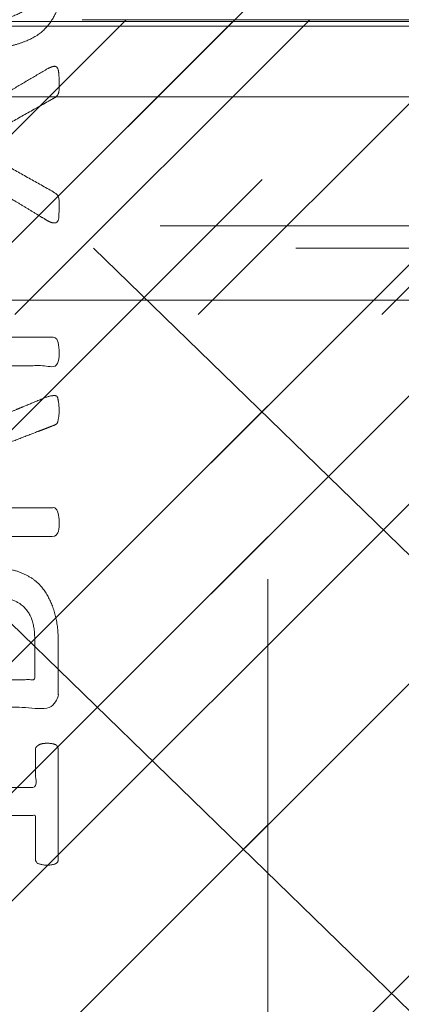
# Model space of a CAD drawing. Header units: inches. Extents: x -463 to -294, y -230 to 12.
# Tile 25 of 68: x -374.557 to -373.749, y 4.691 to 6.78. Entities that reach past the tile are written whole.
import ezdxf

# ---------------------------------------------------------------- set-up
doc = ezdxf.new("R2010")
doc.units = ezdxf.units.IN
doc.header["$LTSCALE"] = 32
doc.header["$MEASUREMENT"] = 0
doc.linetypes.add('Dash Style-1', pattern=[0.083328, 0.041656, -0.041672])
for name, color, linetype, lineweight in [('Black', 7, 'Continuous', 18), ('DashLine', 7, 'Dash Style-1', 13), ('DashLineFill', 7, 'Dash Style-1', 13), ('Dean-Bezel', 7, 'Continuous', 18), ('Drawing', 7, 'Continuous', 18), ('Metal-UtilityGrommet', 7, 'Continuous', 13), ('None', 7, 'Continuous', 18), ('SolidLine', 7, 'Continuous', 15), ('Wood_1-H', 7, 'Continuous', 13)]:
    doc.layers.add(name, color=color, linetype=linetype, lineweight=lineweight)
for name, color, linetype, lineweight, true_color in [('Electrical', 1, 'Dash Style-1', 15, 0xff0000), ('Metal_Black', 7, 'Continuous', 13, 0x4c4c4c), ('Textile-Cushion', 7, 'Continuous', 18, 0x4c4c4c)]:
    doc.layers.add(name, color=color, linetype=linetype, lineweight=lineweight, true_color=true_color)
pattern_1 = [(45, (0, 0), (-1.61301565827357, 1.935715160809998), []), (45, (-1.0608, 1.0608), (-0.4723460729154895, 0.4167612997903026), [])]

# ---------------------------------------------------------------- blocks, each defined once
blk = doc.blocks.new('Group-18')
at = {"layer": 'Dean-Bezel'}
blk.add_line((4.110047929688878, 1.454529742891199), (-4.110047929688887, 1.454529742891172), dxfattribs=at)
blk = doc.blocks.new('Dean-PPUG-BK (2D)')
at = {"layer": 'DashLineFill', "linetype": 'Continuous', "lineweight": 13}
h = blk.add_hatch(dxfattribs=at)
h.set_pattern_fill('Steel', color=253, style=0, pattern_type=2)
h.set_pattern_definition(pattern_1)
h.paths.add_polyline_path([(-4.110047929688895, 1.454529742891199), (4.110047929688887, 1.454529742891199), (4.110047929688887, -1.454529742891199), (-4.110047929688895, -1.454529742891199)])
at = {"layer": 'Black', "color": 9, "flags": 128}
blk.add_lwpolyline([(-3.678547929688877, 1.023029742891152), (3.678547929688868, 1.023029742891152), (3.678547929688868, -1.023029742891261), (-3.678547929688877, -1.023029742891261)], close=True, dxfattribs=at)
at = {"layer": 'DashLineFill', "flags": 128}
blk.add_lwpolyline([(-4.110047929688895, 1.454529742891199), (4.110047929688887, 1.454529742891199), (4.110047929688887, -1.454529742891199), (-4.110047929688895, -1.454529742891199)], close=True, dxfattribs=at)
at = {"layer": 'Black', "color": 7}
blk.add_blockref('Group-18', (0, 0), dxfattribs=at)
blk = doc.blocks.new('Group-20')
at = {"layer": 'SolidLine', "color": 7}
blk.add_blockref('Dean-PPUG-BK (2D)', (-16.21768398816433, 20.13889082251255), dxfattribs=at)
blk = doc.blocks.new('Group-10')
at = {"layer": 'Metal_Black', "color": 7}
for points, knots in [([(2.53983235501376, 1.845696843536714), (2.569358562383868, 1.845696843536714), (2.624723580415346, 1.829087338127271), (2.667170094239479, 1.790331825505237), (2.693005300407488, 1.73312310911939), (2.693005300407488, 1.666685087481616), (2.678243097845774, 1.624240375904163), (2.652406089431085, 1.591021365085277), (2.615496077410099, 1.570720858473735), (2.567514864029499, 1.55780235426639), (2.510304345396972, 1.552265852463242), (2.449404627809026, 1.552265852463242), (2.360820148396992, 1.560570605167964), (2.288847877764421, 1.602094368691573), (2.251937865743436, 1.642693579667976), (2.231637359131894, 1.699904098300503), (2.231637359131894, 1.751576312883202), (2.235328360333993, 1.777413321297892), (2.239019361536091, 1.799559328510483), (2.246401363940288, 1.814323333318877), (2.250092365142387, 1.819859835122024), (2.253783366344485, 1.821705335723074), (2.259319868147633, 1.823550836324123), (2.27269974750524, 1.823550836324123), (2.291616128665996, 1.823550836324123), (2.294384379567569, 1.818014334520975), (2.294384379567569, 1.810632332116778), (2.288847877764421, 1.797713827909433), (2.283311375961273, 1.779258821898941), (2.279620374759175, 1.751576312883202), (2.279620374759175, 1.701749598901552), (2.305457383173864, 1.655612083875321), (2.349747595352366, 1.626085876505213), (2.408803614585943, 1.613167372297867), (2.44017712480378, 1.611321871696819), (2.434640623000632, 1.620549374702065), (2.423567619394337, 1.642693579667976), (2.41618561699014, 1.670376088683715), (2.410649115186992, 1.699904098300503), (2.410649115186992, 1.753421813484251), (2.430949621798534, 1.803250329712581), (2.46601233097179, 1.832778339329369), (2.51214984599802, 1.845696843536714), (2.53983235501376, 1.845696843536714)], [0, 0, 0, 0.04728428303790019, 0.09456856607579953, 0.1418528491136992, 0.1891371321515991, 0.2229116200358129, 0.2566861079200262, 0.2904605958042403, 0.3242350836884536, 0.3580095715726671, 0.3917840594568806, 0.4235698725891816, 0.4871414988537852, 0.518927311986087, 0.5507131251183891, 0.5824989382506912, 0.593092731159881, 0.6036865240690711, 0.6142803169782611, 0.6248741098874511, 0.6354679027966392, 0.6460616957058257, 0.6566554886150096, 0.6844641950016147, 0.7109486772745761, 0.7241909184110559, 0.7374331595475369, 0.7506754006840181, 0.7639176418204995, 0.7771598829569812, 0.8036472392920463, 0.830134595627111, 0.8566219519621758, 0.8831093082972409, 0.8831093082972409, 0.8921787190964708, 0.9012481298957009, 0.9103175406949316, 0.9193869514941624, 0.9395402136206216, 0.9596934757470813, 0.9798467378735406, 1, 1, 1]), ([(2.545368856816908, 1.786640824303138), (2.526913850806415, 1.786640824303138), (2.493694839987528, 1.779258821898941), (2.469703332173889, 1.758958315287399), (2.458630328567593, 1.729432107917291), (2.458630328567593, 1.692522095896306), (2.462321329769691, 1.666685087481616), (2.469703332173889, 1.642693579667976), (2.480776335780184, 1.622394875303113), (2.488158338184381, 1.613167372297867), (2.532450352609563, 1.613167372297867), (2.591504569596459, 1.624240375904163), (2.628414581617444, 1.646384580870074), (2.643178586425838, 1.677758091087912), (2.643178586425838, 1.722050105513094), (2.626569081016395, 1.7552673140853), (2.598886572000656, 1.775567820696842), (2.5638238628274, 1.786640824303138), (2.545368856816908, 1.786640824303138)], [0, 0, 0, 0.04484343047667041, 0.08968686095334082, 0.1345302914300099, 0.1793737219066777, 0.2035201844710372, 0.2276666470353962, 0.2518131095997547, 0.2759595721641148, 0.2759595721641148, 0.3664646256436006, 0.4569696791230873, 0.5474747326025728, 0.6379797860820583, 0.7284848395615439, 0.8189898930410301, 0.9094949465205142, 1, 1, 1]), ([(2.66347909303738, 1.514432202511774), (2.670861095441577, 1.518123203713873), (2.680088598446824, 1.519968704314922), (2.685625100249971, 1.514432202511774), (2.68746879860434, 1.49966819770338), (2.68746879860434, 1.479829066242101), (2.68746879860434, 1.464603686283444), (2.683779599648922, 1.457221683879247), (2.680088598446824, 1.453530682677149), (2.676397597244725, 1.451685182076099), (2.587814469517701, 1.40185756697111), (2.499231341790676, 1.35202995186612), (2.587814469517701, 1.30220233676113), (2.676397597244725, 1.25237472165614), (2.680088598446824, 1.25052922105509), (2.683779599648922, 1.244992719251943), (2.68746879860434, 1.239456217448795), (2.68746879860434, 1.224230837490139), (2.68746879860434, 1.204391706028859), (2.684702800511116, 1.185013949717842), (2.670861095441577, 1.187782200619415), (2.66347909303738, 1.191473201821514), (2.561054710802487, 1.253296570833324), (2.458630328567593, 1.315119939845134), (2.358975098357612, 1.256064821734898), (2.259319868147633, 1.197009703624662), (2.251937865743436, 1.193318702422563), (2.238096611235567, 1.190550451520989), (2.235328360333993, 1.209928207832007), (2.235328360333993, 1.233919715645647), (2.237173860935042, 1.246838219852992), (2.239019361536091, 1.254220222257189), (2.244555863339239, 1.257911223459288), (2.246401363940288, 1.259756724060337), (2.330370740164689, 1.307738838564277), (2.414340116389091, 1.355720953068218), (2.330370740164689, 1.403703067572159), (2.246401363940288, 1.451685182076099), (2.244555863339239, 1.453530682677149), (2.239019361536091, 1.455376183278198), (2.237173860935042, 1.462758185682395), (2.235328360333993, 1.473831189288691), (2.235328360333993, 1.495977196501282), (2.238096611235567, 1.515354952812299), (2.251937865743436, 1.512586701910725), (2.259319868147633, 1.508895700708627), (2.358052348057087, 1.450763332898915), (2.456784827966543, 1.392630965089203), (2.560131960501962, 1.453531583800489), (2.66347909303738, 1.514432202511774)], [0, 0, 0, 0.005796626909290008, 0.01159325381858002, 0.01738988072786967, 0.02318650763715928, 0.02777550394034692, 0.03115686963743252, 0.03453823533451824, 0.03791960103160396, 0.03791960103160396, 0.1211990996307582, 0.1211990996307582, 0.2044785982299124, 0.2044785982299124, 0.2078599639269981, 0.2112413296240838, 0.2146226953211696, 0.2192116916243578, 0.2250083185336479, 0.2366015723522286, 0.2423981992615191, 0.2423981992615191, 0.3264234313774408, 0.3264234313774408, 0.407781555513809, 0.407781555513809, 0.4135781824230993, 0.42517143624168, 0.4309680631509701, 0.4359366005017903, 0.4409051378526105, 0.4458736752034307, 0.450842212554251, 0.450842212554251, 0.6349525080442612, 0.6349525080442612, 0.8190628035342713, 0.8190628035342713, 0.8240313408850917, 0.8289998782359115, 0.8339684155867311, 0.8389369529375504, 0.8439054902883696, 0.8538425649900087, 0.8588111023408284, 0.8588111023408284, 0.9277858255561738, 0.9277858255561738, 1, 1, 1]), ([(2.368202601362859, 1.158958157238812), (2.403267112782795, 1.158958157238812), (2.456784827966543, 1.136812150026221), (2.493694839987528, 1.096211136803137), (2.51584084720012, 1.037156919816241), (2.51584084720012, 0.9697961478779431), (2.51584084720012, 0.9448818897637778), (2.596119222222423, 0.9448818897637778), (2.680088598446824, 0.9448818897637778), (2.683779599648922, 0.9411926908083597), (2.685625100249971, 0.9338106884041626), (2.68746879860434, 0.9227376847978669), (2.68746879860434, 0.9061281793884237), (2.685625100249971, 0.8950551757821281), (2.683779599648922, 0.887673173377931), (2.680088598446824, 0.8839821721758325), (2.469704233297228, 0.8839821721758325), (2.250092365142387, 0.8839821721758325), (2.237173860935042, 0.8987461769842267), (2.237173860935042, 0.955955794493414), (2.237173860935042, 1.018701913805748), (2.24086486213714, 1.044538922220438), (2.248246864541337, 1.081447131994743), (2.270392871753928, 1.118357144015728), (2.301766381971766, 1.146039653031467), (2.344211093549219, 1.158958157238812), (2.368202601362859, 1.158958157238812)], [0, 0, 0, 0.06626756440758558, 0.1325351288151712, 0.1988026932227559, 0.2650702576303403, 0.3039664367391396, 0.3039664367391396, 0.4292971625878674, 0.4350595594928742, 0.440821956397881, 0.4465843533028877, 0.4523467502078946, 0.4569566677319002, 0.4615665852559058, 0.4661765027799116, 0.4707864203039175, 0.7289384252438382, 0.7450731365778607, 0.7612078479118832, 0.8451067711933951, 0.8709223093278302, 0.8967378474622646, 0.9225533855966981, 0.9483689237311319, 0.974184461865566, 1, 1, 1]), ([(2.373739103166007, 1.096211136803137), (2.346056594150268, 1.096211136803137), (2.309148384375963, 1.075910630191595), (2.29253887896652, 1.046384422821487), (2.287002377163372, 1.01501091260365), (2.287002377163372, 0.9716416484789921), (2.287002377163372, 0.9448818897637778), (2.376507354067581, 0.9448818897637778), (2.46601233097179, 0.9448818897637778), (2.46601233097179, 0.9716416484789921), (2.46601233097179, 1.024238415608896), (2.453093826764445, 1.061146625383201), (2.427258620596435, 1.085138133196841), (2.394039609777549, 1.096211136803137), (2.373739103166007, 1.096211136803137)], [0, 0, 0, 0.05309765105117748, 0.1061953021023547, 0.159292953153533, 0.2123906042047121, 0.2979368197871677, 0.2979368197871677, 0.5840684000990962, 0.5840684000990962, 0.6696146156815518, 0.7522109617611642, 0.8348073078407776, 0.9174036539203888, 1, 1, 1]), ([(2.676397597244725, 0.820968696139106), (2.680088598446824, 0.820968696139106), (2.683779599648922, 0.8191231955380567), (2.685625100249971, 0.8117429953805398), (2.68746879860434, 0.7988244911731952), (2.68746879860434, 0.7803694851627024), (2.685625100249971, 0.7692964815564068), (2.683779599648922, 0.7619144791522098), (2.678243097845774, 0.7582234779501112), (2.672706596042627, 0.756377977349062), (2.620110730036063, 0.7360774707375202), (2.567514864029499, 0.7157769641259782), (2.549059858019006, 0.7083949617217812), (2.519531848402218, 0.6936327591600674), (2.497385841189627, 0.6714867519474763), (2.486312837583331, 0.6419587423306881), (2.486312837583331, 0.602280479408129), (2.486312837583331, 0.5829027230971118), (2.581355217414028, 0.5829027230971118), (2.680088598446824, 0.5829027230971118), (2.683779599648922, 0.5792135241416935), (2.685625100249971, 0.5718315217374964), (2.68746879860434, 0.5607585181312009), (2.68746879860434, 0.5441490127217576), (2.685625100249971, 0.5330760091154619), (2.683779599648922, 0.5256940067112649), (2.680088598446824, 0.5220030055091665), (2.468781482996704, 0.5220030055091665), (2.248246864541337, 0.5220030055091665), (2.237173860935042, 0.5367670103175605), (2.237173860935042, 0.5921311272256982), (2.237173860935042, 0.6567227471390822), (2.239019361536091, 0.6788687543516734), (2.24086486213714, 0.6880962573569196), (2.244555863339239, 0.713931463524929), (2.264856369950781, 0.7545324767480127), (2.294384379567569, 0.7803694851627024), (2.333138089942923, 0.7951334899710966), (2.377430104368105, 0.7951334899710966), (2.414340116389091, 0.7822149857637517), (2.442022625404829, 0.7600689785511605), (2.460475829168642, 0.7268499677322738), (2.467857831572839, 0.7083949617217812), (2.473394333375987, 0.7194679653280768), (2.488158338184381, 0.7379229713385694), (2.508458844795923, 0.7526869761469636), (2.536141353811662, 0.7656054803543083), (2.552750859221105, 0.7729874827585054), (2.601655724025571, 0.7932879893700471), (2.650560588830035, 0.8135884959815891), (2.66347909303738, 0.8191231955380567), (2.674552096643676, 0.820968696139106), (2.676397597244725, 0.820968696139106)], [0, 0, 0, 0.004017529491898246, 0.008035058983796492, 0.01205258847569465, 0.01607011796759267, 0.02008764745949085, 0.02410517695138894, 0.02812270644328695, 0.03214023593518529, 0.03214023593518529, 0.07095094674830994, 0.07095094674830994, 0.08463415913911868, 0.09831737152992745, 0.1120005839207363, 0.1256837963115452, 0.1387450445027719, 0.1387450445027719, 0.2028067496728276, 0.2052946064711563, 0.207782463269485, 0.2102703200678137, 0.2127581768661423, 0.2147484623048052, 0.216738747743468, 0.2187290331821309, 0.2207193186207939, 0.3326714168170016, 0.3396374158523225, 0.3466034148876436, 0.391881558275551, 0.4075550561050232, 0.4232285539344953, 0.4232285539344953, 0.4666960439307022, 0.5101635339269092, 0.5536310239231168, 0.597098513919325, 0.6405660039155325, 0.6840334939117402, 0.7275009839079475, 0.7709684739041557, 0.7709684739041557, 0.7980418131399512, 0.8251151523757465, 0.8521884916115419, 0.8792618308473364, 0.8792618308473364, 0.9581324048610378, 0.9581324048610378, 0.9790662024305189, 1, 1, 1]), ([(2.362666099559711, 0.7323864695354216), (2.334983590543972, 0.7323864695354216), (2.299920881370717, 0.7083949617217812), (2.290693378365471, 0.6807142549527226), (2.288847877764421, 0.6714867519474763), (2.287002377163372, 0.6493407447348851), (2.287002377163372, 0.6078169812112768), (2.287002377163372, 0.5829027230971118), (2.362667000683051, 0.5829027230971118), (2.438331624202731, 0.5829027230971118), (2.438331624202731, 0.6115079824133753), (2.438331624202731, 0.6641047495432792), (2.427258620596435, 0.6973237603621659), (2.405112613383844, 0.721313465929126), (2.377430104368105, 0.7323864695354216), (2.362666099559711, 0.7323864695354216)], [0, 0, 0, 0.1425152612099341, 0.2850305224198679, 0.2850305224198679, 0.3309930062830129, 0.3769554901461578, 0.4458992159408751, 0.4458992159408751, 0.655281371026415, 0.655281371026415, 0.7344389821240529, 0.8008292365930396, 0.8672194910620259, 0.9336097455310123, 1, 1, 1]), ([(2.556441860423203, 0.4546474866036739), (2.578586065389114, 0.4546474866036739), (2.61365057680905, 0.4435762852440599), (2.643178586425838, 0.4251212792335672), (2.66347909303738, 0.3974387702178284), (2.685625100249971, 0.3476111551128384), (2.685625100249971, 0.2405739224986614), (2.685625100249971, 0.1741368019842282), (2.674552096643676, 0.1593727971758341), (2.461399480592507, 0.1593727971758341), (2.248246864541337, 0.1593727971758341), (2.237173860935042, 0.1741368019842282), (2.237173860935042, 0.2322691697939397), (2.237173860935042, 0.3236205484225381), (2.253783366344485, 0.3752927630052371), (2.281465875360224, 0.4085117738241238), (2.323912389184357, 0.4269667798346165), (2.36635710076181, 0.4269667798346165), (2.395885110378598, 0.4195847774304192), (2.419876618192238, 0.4048207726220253), (2.44017712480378, 0.3808292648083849), (2.445713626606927, 0.3679107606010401), (2.449404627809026, 0.3863657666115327), (2.467857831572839, 0.4177392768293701), (2.495540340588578, 0.4417307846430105), (2.534295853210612, 0.4546474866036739), (2.556441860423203, 0.4546474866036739)], [0, 0, 0, 0.03145524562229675, 0.06291049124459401, 0.09436573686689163, 0.1258209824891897, 0.1887314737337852, 0.2661585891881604, 0.2758371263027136, 0.2855156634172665, 0.435530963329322, 0.4452095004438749, 0.454888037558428, 0.5214267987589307, 0.5746587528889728, 0.6278907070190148, 0.6811226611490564, 0.7343546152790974, 0.7627468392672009, 0.7911390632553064, 0.8195312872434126, 0.8479235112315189, 0.8479235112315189, 0.8859426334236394, 0.9239617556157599, 0.9619808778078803, 1, 1, 1]), ([(2.560132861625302, 0.3919022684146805), (2.53983235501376, 0.3919022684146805), (2.510304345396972, 0.3789837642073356), (2.49000383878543, 0.3549922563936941), (2.478930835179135, 0.3180840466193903), (2.478930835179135, 0.2544142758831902), (2.478930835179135, 0.2184270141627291), (2.557363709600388, 0.2184270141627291), (2.635796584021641, 0.2184270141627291), (2.635796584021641, 0.2617962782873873), (2.635796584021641, 0.3457656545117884), (2.608114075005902, 0.3789837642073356), (2.578586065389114, 0.3919022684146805), (2.560132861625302, 0.3919022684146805)], [0, 0, 0, 0.0791558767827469, 0.158311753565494, 0.2374676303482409, 0.3166235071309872, 0.419526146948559, 0.419526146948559, 0.6437985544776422, 0.6437985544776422, 0.7678094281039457, 0.8839047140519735, 0.9419523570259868, 1, 1, 1]), ([(2.357129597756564, 0.3660652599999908), (2.34052009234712, 0.3660652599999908), (2.31468488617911, 0.3568377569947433), (2.296229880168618, 0.3365372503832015), (2.287002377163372, 0.3051655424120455), (2.287002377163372, 0.2498005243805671), (2.287002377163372, 0.2184270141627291), (2.358975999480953, 0.2184270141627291), (2.430949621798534, 0.2184270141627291), (2.430949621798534, 0.252568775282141), (2.430949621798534, 0.3088565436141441), (2.419876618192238, 0.3383827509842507), (2.399576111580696, 0.3568377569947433), (2.371893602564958, 0.3660652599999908), (2.357129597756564, 0.3660652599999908)], [0, 0, 0, 0.07449877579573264, 0.1489975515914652, 0.223496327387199, 0.2979951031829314, 0.3954165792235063, 0.3954165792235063, 0.6189101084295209, 0.6189101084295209, 0.7249275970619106, 0.7936956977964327, 0.8624637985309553, 0.9312318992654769, 1, 1, 1]), ([(2.661633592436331, 0.08353965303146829), (2.669015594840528, 0.08353965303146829), (2.682856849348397, 0.08077140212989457), (2.685625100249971, 0.07246664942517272), (2.685625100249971, -0.04656633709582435), (2.685625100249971, -0.1655993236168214), (2.683779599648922, -0.16929032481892), (2.678243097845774, -0.1729813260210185), (2.669015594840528, -0.1748268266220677), (2.656097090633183, -0.1748268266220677), (2.646869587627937, -0.1729813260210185), (2.641333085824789, -0.1711358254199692), (2.637642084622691, -0.1655993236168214), (2.637642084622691, -0.1166944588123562), (2.637642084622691, -0.06963509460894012), (2.467858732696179, -0.06963509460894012), (2.298075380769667, -0.06963509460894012), (2.323911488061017, -0.1130034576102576), (2.349747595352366, -0.1563718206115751), (2.351593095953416, -0.1619083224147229), (2.353438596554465, -0.1711358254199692), (2.349747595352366, -0.1748268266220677), (2.338674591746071, -0.176672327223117), (2.326219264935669, -0.176672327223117), (2.31653038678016, -0.176672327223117), (2.310993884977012, -0.1748268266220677), (2.307302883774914, -0.1711358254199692), (2.305457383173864, -0.1674448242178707), (2.272238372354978, -0.1157717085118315), (2.239019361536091, -0.06409859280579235), (2.237173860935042, -0.06225309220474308), (2.237173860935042, -0.05856209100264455), (2.235328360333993, -0.05302558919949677), (2.235328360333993, -0.03595470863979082), (2.235328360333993, -0.01796107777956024), (2.239019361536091, -0.01242457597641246), (2.242710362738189, -0.0105790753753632), (2.441098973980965, -0.0105790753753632), (2.637642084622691, -0.0105790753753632), (2.637642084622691, 0.03002103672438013), (2.637642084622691, 0.07431215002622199), (2.641333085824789, 0.07800315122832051), (2.646869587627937, 0.08169415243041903), (2.656097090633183, 0.08353965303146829), (2.661633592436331, 0.08353965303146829)], [0, 0, 0, 0.00261032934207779, 0.007830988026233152, 0.01044131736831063, 0.1761946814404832, 0.1788050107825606, 0.1814153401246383, 0.1840256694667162, 0.1866359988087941, 0.1885937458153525, 0.1905514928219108, 0.1925092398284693, 0.1944669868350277, 0.2443885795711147, 0.2443885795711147, 0.4244984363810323, 0.4244984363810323, 0.478049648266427, 0.478049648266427, 0.4842405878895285, 0.49043152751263, 0.4966224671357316, 0.5028134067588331, 0.5070707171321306, 0.5109409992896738, 0.5148112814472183, 0.5186815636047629, 0.5186815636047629, 0.5762947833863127, 0.5762947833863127, 0.5787425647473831, 0.5811903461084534, 0.5836381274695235, 0.5902471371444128, 0.5931844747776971, 0.5961218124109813, 0.5990591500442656, 0.9118813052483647, 0.9118813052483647, 0.9765012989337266, 0.9823759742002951, 0.9882506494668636, 0.9941253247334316, 1, 1, 1])]:
    blk.add_open_spline(points, degree=2, knots=knots, dxfattribs=at)
blk = doc.blocks.new('1BRPX6-Util_Bkt_Sm-N (2D)')
at = {"layer": 'DashLineFill', "linetype": 'Continuous', "lineweight": 13}
h = blk.add_hatch(dxfattribs=at)
h.set_pattern_fill('Steel', color=253, style=0, pattern_type=2)
h.set_pattern_definition(pattern_1)
edge = h.paths.add_edge_path()
edge.add_line((-4.468503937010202, 4.413385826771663), (-3.12992125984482, 4.413385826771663))
edge.add_line((-3.12992125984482, 4.413385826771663), (-3.12992125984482, -1.854330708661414))
edge.add_line((-3.12992125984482, -1.854330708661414), (-4.468503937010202, -1.854330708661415))
edge.add_line((-4.468503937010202, -1.854330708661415), (-4.468503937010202, -1.988188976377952))
edge.add_line((-4.468503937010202, -1.988188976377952), (-2.421259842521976, -1.988188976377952))
edge.add_line((-2.421259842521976, -1.988188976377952), (-2.421259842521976, -2.366141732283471))
edge.add_arc((-2.303149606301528, -2.366141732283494), 0.1181102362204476, 179.9999999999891, 270.000000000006)
edge.add_line((-2.303149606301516, -2.484251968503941), (2.303149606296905, -2.484251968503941))
edge.add_arc((2.303149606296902, -2.366141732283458), 0.1181102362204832, 270.0000000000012, 359.9999999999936)
edge.add_line((2.421259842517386, -2.366141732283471), (2.421259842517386, -1.988188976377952))
edge.add_line((2.421259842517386, -1.988188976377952), (4.468503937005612, -1.988188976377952))
edge.add_line((4.468503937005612, -1.988188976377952), (4.468503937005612, -1.854330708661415))
edge.add_line((4.468503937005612, -1.854330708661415), (3.12992125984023, -1.854330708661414))
edge.add_line((3.12992125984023, -1.854330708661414), (3.12992125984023, 4.413385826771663))
edge.add_line((3.12992125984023, 4.413385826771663), (4.468503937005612, 4.413385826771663))
edge.add_line((4.468503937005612, 4.413385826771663), (4.468503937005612, 4.547244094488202))
edge.add_line((4.468503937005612, 4.547244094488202), (2.421259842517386, 4.547244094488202))
edge.add_line((2.421259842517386, 4.547244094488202), (2.421259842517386, 4.925196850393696))
edge.add_arc((2.303149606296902, 4.925196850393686), 0.1181102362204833, 5.365542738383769e-12, 89.99999999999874)
edge.add_line((2.303149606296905, 5.043307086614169), (-2.303149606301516, 5.043307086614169))
edge.add_arc((-2.303149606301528, 4.92519685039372), 0.1181102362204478, 89.99999999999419, 180.0000000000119)
edge.add_line((-2.421259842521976, 4.925196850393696), (-2.421259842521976, 4.547244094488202))
edge.add_line((-2.421259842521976, 4.547244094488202), (-4.468503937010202, 4.547244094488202))
edge.add_line((-4.468503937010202, 4.547244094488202), (-4.468503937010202, 4.413385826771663))
at = {"layer": 'DashLineFill', "flags": 128}
blk.add_lwpolyline([(-4.468503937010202, 4.413385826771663), (-3.12992125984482, 4.413385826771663), (-3.12992125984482, -1.854330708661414), (-4.468503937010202, -1.854330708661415), (-4.468503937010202, -1.988188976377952), (-2.421259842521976, -1.988188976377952), (-2.421259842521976, -2.366141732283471, 0.4142135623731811), (-2.303149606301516, -2.484251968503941), (2.303149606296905, -2.484251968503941, 0.4142135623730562), (2.421259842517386, -2.366141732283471), (2.421259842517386, -1.988188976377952), (4.468503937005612, -1.988188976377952), (4.468503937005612, -1.854330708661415), (3.12992125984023, -1.854330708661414), (3.12992125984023, 4.413385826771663), (4.468503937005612, 4.413385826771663), (4.468503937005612, 4.547244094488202), (2.421259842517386, 4.547244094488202), (2.421259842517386, 4.925196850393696, 0.4142135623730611), (2.303149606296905, 5.043307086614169), (-2.303149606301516, 5.043307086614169, 0.4142135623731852), (-2.421259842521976, 4.925196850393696), (-2.421259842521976, 4.547244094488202), (-4.468503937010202, 4.547244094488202)], format="xyb", close=True, dxfattribs=at)
at = {"layer": 'Metal_Black', "color": 7}
blk.add_blockref('Group-10', (0, 0), dxfattribs=at)
blk = doc.blocks.new('Group-21')
at = {"layer": 'Textile-Cushion', "color": 31, "linetype": 'Continuous', "true_color": 0xffc198}
for p, q in [((1.08261935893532, 1.279527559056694), (-1.41735173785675, -1.220443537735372)), ((2.082619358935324, 1.279527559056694), (-0.4173517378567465, -1.220443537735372)), ((3.082619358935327, 1.279527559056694), (0.5826482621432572, -1.220443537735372))]:
    blk.add_line(p, q, dxfattribs=at)
blk = doc.blocks.new('SlateShroudSleeve (2D)')
at = {"layer": 'DashLineFill', "linetype": 'Continuous', "lineweight": 13}
h = blk.add_hatch(dxfattribs=at)
h.set_pattern_fill('Steel', color=253, style=0, pattern_type=2)
h.set_pattern_definition(pattern_1)
edge = h.paths.add_edge_path()
edge.add_line((-6.003937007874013, 0.9685039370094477), (-6.003937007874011, -0.968503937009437))
edge.add_arc((-5.358267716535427, -0.9685039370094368), 0.6456692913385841, 180, 225.0000000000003)
edge.add_arc((-5.35826771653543, -0.9685039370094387), 0.6456692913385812, 225.0000000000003, 270.0000000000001)
edge.add_line((-5.358267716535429, -1.61417322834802), (5.358267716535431, -1.614173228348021))
edge.add_arc((5.358267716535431, -0.968503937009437), 0.6456692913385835, 269.9999999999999, 360.0000000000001)
edge.add_line((6.003937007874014, -0.9685039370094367), (6.003937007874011, 0.9685039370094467))
edge.add_arc((5.358267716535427, 0.9685039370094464), 0.6456692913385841, 1.477794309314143e-14, 45.00000000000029)
edge.add_arc((5.35826771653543, 0.9685039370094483), 0.6456692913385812, 45.00000000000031, 90.00000000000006)
edge.add_line((5.358267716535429, 1.614173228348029), (-5.358267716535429, 1.61417322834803))
edge.add_arc((-5.35826771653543, 0.9685039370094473), 0.6456692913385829, 89.9999999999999, 180)
edge.add_line((-6.003937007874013, 0.9685039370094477), (-6.003937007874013, 0.9685039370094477))
edge = h.paths.add_edge_path()
edge.add_arc((5.358267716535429, -0.9685039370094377), 0.3110236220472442, 269.9999999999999, 359.9999999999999)
edge.add_line((5.669291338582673, -0.9685039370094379), (5.669291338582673, 0.9685039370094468))
edge.add_arc((5.35826771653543, 0.9685039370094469), 0.3110236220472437, 359.9999999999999, 405.0000000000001)
edge.add_arc((5.358267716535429, 0.9685039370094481), 0.3110236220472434, 44.99999999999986, 90)
edge.add_line((5.358267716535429, 1.279527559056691), (-5.358267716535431, 1.279527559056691))
edge.add_arc((-5.35826771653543, 0.9685039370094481), 0.3110236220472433, 89.99999999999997, 180.0000000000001)
edge.add_line((-5.669291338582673, 0.9685039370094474), (-5.669291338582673, -0.968503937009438))
edge.add_arc((-5.358267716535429, -0.9685039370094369), 0.3110236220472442, 180.0000000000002, 225.0000000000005)
edge.add_arc((-5.358267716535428, -0.9685039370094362), 0.3110236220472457, 225.0000000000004, 269.9999999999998)
edge.add_line((-5.358267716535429, -1.279527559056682), (5.358267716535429, -1.279527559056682))
at = {"layer": 'DashLine', "lineweight": 13, "transparency": 33554687, "flags": 128}
blk.add_lwpolyline([(-5.885826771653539, 0.9685039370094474, -0.4142135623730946), (-5.358267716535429, 1.496062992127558), (5.358267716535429, 1.496062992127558, -0.4142135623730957), (5.885826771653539, 0.9685039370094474), (5.885826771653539, -0.9685039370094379, -0.4142135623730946), (5.358267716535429, -1.496062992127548), (-5.358267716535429, -1.496062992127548, -0.4142135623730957), (-5.885826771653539, -0.9685039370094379)], format="xyb", close=True, dxfattribs=at)
at = {"layer": 'DashLineFill', "lineweight": 13, "flags": 128}
for points in [[(-6.003937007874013, 0.9685039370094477), (-6.003937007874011, -0.968503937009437, 0.1989123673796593), (-5.81482485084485, -1.425061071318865, 0.1989123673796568), (-5.358267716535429, -1.61417322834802), (5.35826771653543, -1.614173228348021, 0.4142135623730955), (6.003937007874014, -0.9685039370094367), (6.003937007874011, 0.9685039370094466, 0.1989123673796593), (5.81482485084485, 1.425061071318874, 0.1989123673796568), (5.358267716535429, 1.614173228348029), (-5.358267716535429, 1.61417322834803, 0.4142135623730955), (-6.003937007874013, 0.9685039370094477)], [(5.358267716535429, -1.279527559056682, 0.414213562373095), (5.669291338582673, -0.9685039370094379), (5.669291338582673, 0.9685039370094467, 0.1989123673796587), (5.578194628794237, 1.188430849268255, 0.1989123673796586), (5.358267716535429, 1.279527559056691), (-5.35826771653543, 1.279527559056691, 0.4142135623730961), (-5.669291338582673, 0.9685039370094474), (-5.669291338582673, -0.968503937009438, 0.1989123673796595), (-5.578194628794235, -1.188430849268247, 0.198912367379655), (-5.358267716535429, -1.279527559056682)]]:
    blk.add_lwpolyline(points, format="xyb", close=True, dxfattribs=at)
at = {"layer": 'Textile-Cushion', "color": 31, "true_color": 0xffc198}
blk.add_blockref('Group-21', (0, 0), dxfattribs=at)
blk = doc.blocks.new('Group-24')
at = {"layer": 'Wood_1-H'}
for points in [[(-21.07988871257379, 21.74322153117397), (-10.25311705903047, 21.74322153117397)], [(-10.25311705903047, 21.74322153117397), (-21.07988871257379, 21.74322153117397)], [(-10.25311705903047, 21.74322153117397), (-10.25311705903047, 21.74322153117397), (-21.07988871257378, 21.74322153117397), (-21.07988871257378, 21.74322153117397), (-10.25311705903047, 21.74322153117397)]]:
    blk.add_lwpolyline(points, dxfattribs=at)
at = {"layer": 'DashLine', "color": 7}
blk.add_blockref('1BRPX6-Util_Bkt_Sm-N (2D)', (-17.70193595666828, 20.13889082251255), dxfattribs=at)
at = {"layer": 'Wood_1-H', "color": 7}
blk.add_blockref('SlateShroudSleeve (2D)', (-15.66650288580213, 20.13889082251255), dxfattribs=at)
blk = doc.blocks.new('Group-56')
at = {"layer": 'Textile-Cushion', "color": 31, "true_color": 0xffc198}
for p, q in [((-0.2680916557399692, 1.133858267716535), (2.061758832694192, -1.133858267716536)), ((0.7248312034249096, 1.133858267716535), (3.05468169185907, -1.133858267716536))]:
    blk.add_line(p, q, dxfattribs=at)
blk = doc.blocks.new('Group-57')
at = {"layer": 'Textile-Cushion', "color": 31, "true_color": 0xffc198}
blk.add_blockref('Group-56', (0, 0), dxfattribs=at)
blk = doc.blocks.new('SBDXF2-Shroud (2D)')
at = {"layer": 'DashLineFill', "linetype": 'Continuous', "lineweight": 13}
h = blk.add_hatch(dxfattribs=at)
h.set_pattern_fill('Steel', color=253, style=0, pattern_type=2)
h.set_pattern_definition(pattern_1)
edge = h.paths.add_edge_path()
edge.add_line((-5.570866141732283, 0.9311023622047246), (-5.570866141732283, -0.9311023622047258))
edge.add_arc((-5.320866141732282, -0.9311023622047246), 0.250000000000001, 180.0000000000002, 270)
edge.add_line((-5.320866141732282, -1.181102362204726), (5.320866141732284, -1.181102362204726))
edge.add_arc((5.320866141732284, -0.9311023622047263), 0.2499999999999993, 270.0000000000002, 360)
edge.add_line((5.570866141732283, -0.9311023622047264), (5.570866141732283, 0.9311023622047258))
edge.add_arc((5.320866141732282, 0.9311023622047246), 0.250000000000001, 2.480832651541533e-13, 89.99999999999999)
edge.add_line((5.320866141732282, 1.181102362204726), (-5.320866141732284, 1.181102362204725))
edge.add_arc((-5.320866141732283, 0.9311023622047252), 0.2499999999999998, 90.0000000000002, 135.0000000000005)
edge.add_arc((-5.320866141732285, 0.9311023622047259), 0.2499999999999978, 135.0000000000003, 180.0000000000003)
edge.add_line((-5.570866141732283, 0.9311023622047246), (-5.570866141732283, 0.9311023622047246))
edge = h.paths.add_edge_path()
edge.add_arc((5.320866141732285, -0.931102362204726), 0.2027559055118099, 269.9999999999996, 360.0000000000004)
edge.add_line((5.523622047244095, -0.9311023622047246), (5.523622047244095, 0.9311023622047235))
edge.add_arc((5.320866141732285, 0.9311023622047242), 0.2027559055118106, 359.9999999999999, 450.0000000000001)
edge.add_line((5.320866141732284, 1.133858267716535), (-5.320866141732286, 1.133858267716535))
edge.add_arc((-5.320866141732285, 0.9311023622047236), 0.2027559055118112, 90.00000000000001, 180)
edge.add_line((-5.523622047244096, 0.9311023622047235), (-5.523622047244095, -0.9311023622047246))
edge.add_arc((-5.320866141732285, -0.9311023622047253), 0.2027559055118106, 179.9999999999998, 270.0000000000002)
edge.add_line((-5.320866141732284, -1.133858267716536), (5.320866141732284, -1.133858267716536))
at = {"layer": 'DashLineFill', "flags": 128}
for points in [[(-5.570866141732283, 0.9311023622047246), (-5.570866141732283, -0.9311023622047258, 0.4142135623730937), (-5.320866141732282, -1.181102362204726), (5.320866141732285, -1.181102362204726, 0.4142135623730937), (5.570866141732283, -0.9311023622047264), (5.570866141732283, 0.9311023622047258, 0.4142135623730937), (5.320866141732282, 1.181102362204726), (-5.320866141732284, 1.181102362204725, 0.1989123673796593), (-5.497642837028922, 1.10787905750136, 0.1989123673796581), (-5.570866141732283, 0.9311023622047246)], [(5.320866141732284, -1.133858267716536, 0.4142135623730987), (5.523622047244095, -0.9311023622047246), (5.523622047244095, 0.9311023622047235, 0.4142135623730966), (5.320866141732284, 1.133858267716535), (-5.320866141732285, 1.133858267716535, 0.414213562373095), (-5.523622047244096, 0.9311023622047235), (-5.523622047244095, -0.9311023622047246, 0.4142135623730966), (-5.320866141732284, -1.133858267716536)]]:
    blk.add_lwpolyline(points, format="xyb", close=True, dxfattribs=at)
at = {"layer": 'Metal-UtilityGrommet', "color": 7}
blk.add_blockref('Group-57', (0, 0), dxfattribs=at)
blk = doc.blocks.new('Group-63')
at = {"layer": 'Electrical', "linetype": 'Continuous', "lineweight": 5, "true_color": 0xdd0000}
h = blk.add_hatch(dxfattribs=at)
h.set_pattern_fill('ElectricalHatch', color=12, style=0, pattern_type=2)
h.set_pattern_definition([(45, (0, 0), (-0.3333333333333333, -0.7222222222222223), [])])
edge = h.paths.add_edge_path()
edge.add_arc((12.76771653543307, -16.00935039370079), 0.3125, 180, 270)
edge.add_line((12.76771653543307, -16.32185039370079), (125.248031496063, -16.32185039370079))
edge.add_arc((125.248031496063, -16.00935039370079), 0.3125, 270, 360)
edge.add_arc((125.248031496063, -16.00935039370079), 0.3125, 0, 90)
edge.add_line((125.248031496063, -15.69685039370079), (12.76771653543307, -15.69685039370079))
edge.add_arc((12.76771653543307, -16.00935039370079), 0.3125, 90, 180)
at = {"layer": 'Electrical', "flags": 128}
blk.add_lwpolyline([(12.45521653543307, -16.00935039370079, 0.414213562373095), (12.76771653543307, -16.32185039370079), (125.248031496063, -16.32185039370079, 0.414213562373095), (125.560531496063, -16.00935039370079, 0.414213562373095), (125.248031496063, -15.69685039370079), (12.76771653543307, -15.69685039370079, 0.414213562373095)], format="xyb", close=True, dxfattribs=at)
blk = doc.blocks.new('Group-64')
at = {"layer": 'None'}
blk.add_blockref('Group-63', (0, 0), dxfattribs=at)
blk = doc.blocks.new('Group-65')
at = {"layer": 'None'}
blk.add_blockref('Group-64', (0, 0), dxfattribs=at)
blk = doc.blocks.new('SL Overhead (2D)')
at = {"layer": 'None'}
blk.add_blockref('Group-65', (0, 0), dxfattribs=at)
at = {"layer": 'Drawing', "color": 0, "flags": 1}
for tag in ['Tag', 'Catalog', 'Option1', 'Option2', 'Option3', 'Option4', 'Option5', 'Option6', 'Option7', 'Option8', 'Option9', 'Option10', 'Option11', 'Option12', 'Custom', 'FinishGroup', 'Discount', 'Item2', 'Item3', 'Item6', 'Item9', 'Item10', 'Item12', 'Item13', 'Item16', 'Item19', 'Item20', 'Item21', 'Item22', 'Item23', 'Item24', 'Item25', 'Item8', 'Item18', 'Item1', 'Item4', 'Item5', 'Item7', 'Item11', 'Item14', 'Item15', 'Item17']:
    blk.add_attdef(tag, (-60.83579422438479, -146.5264635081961), '', height=0.007086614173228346, dxfattribs=at)

msp = doc.modelspace()

# ---------------------------------------------------------------- block references
at = {"layer": 'Drawing'}
msp.add_blockref('SL Overhead (2D)', (-420.304960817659, 22.47637795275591), dxfattribs=at)
at = {"layer": 'None'}
for name in ['Group-24', 'Group-20']:
    msp.add_blockref(name, (-359.4593240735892, -14.97747349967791), dxfattribs=at)
at = {"layer": 'None', "color": 7}
msp.add_blockref('SBDXF2-Shroud (2D)', (-375.1258269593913, 5.161417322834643), dxfattribs=at)

doc.saveas('drawing.dxf')
